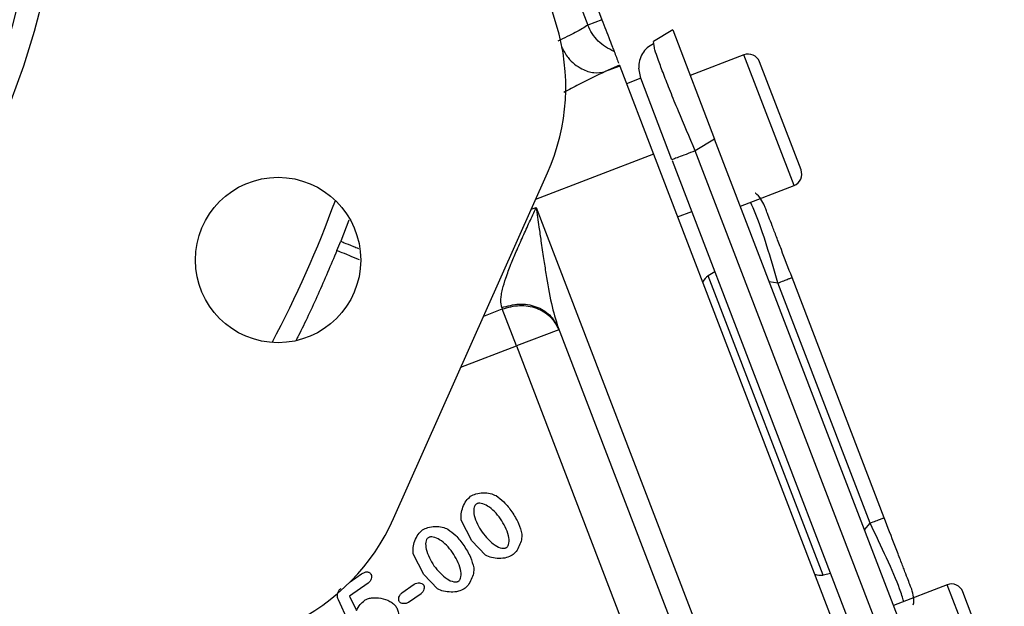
# Model space of a CAD drawing. Header units: inches. Extents: x 0.6 to 16.3, y 0.2 to 11.5.
# Tile 6 of 16: x 5.3 to 7, y 5.1 to 6.1. Entities that reach past the tile are written whole.
import ezdxf

# ---------------------------------------------------------------- set-up
doc = ezdxf.new("R2010")
doc.units = ezdxf.units.IN
doc.header["$MEASUREMENT"] = 0

msp = doc.modelspace()

# ---------------------------------------------------------------- linework, layer by layer
at = {"color": 7, "linetype": 'Continuous', "lineweight": 25}
for p, q in [((6.2409, 6.0762), (5.9155, 7.1444)), ((6.1434, 6.5479), (6.3209, 6.0857)), ((6.1184, 6.5383), (6.2959, 6.0761)), ((6.3209, 6.0857), (6.2959, 6.0761)), ((6.4456, 6.0677), (6.4114, 6.0472)), ((6.4456, 6.0677), (6.5195, 5.8752)), ((6.4128, 6.04), (6.4114, 6.0472)), ((6.571, 6.0237), (6.4764, 5.9874)), ((6.3515, 6.0058), (6.3267, 5.9943)), ((6.3515, 6.0058), (6.3522, 6.0041)), ((6.6717, 5.821), (6.5986, 6.0115)), ((6.3522, 6.0041), (6.3267, 5.9943)), ((6.3522, 6.0041), (6.4118, 5.8487)), ((6.3891, 5.9824), (6.3856, 6.0002)), ((6.3891, 5.9824), (6.3642, 5.9729)), ((6.4442, 5.8389), (6.3891, 5.9824)), ((6.5195, 5.8752), (6.4853, 5.8547)), ((6.8801, 4.9357), (6.5195, 5.8752)), ((6.841, 4.9281), (6.4853, 5.8547)), ((6.4118, 5.8487), (6.7763, 4.8993)), ((6.799, 4.9144), (6.4449, 5.8368)), ((5.9536, 5.2066), (6.2248, 5.8159)), ((6.5648, 5.7571), (6.6594, 5.7934)), ((6.205, 5.755), (6.5599, 4.8305)), ((6.4542, 5.7382), (6.4791, 5.7478)), ((6.5199, 5.6416), (6.5082, 5.6343)), ((6.7105, 5.1072), (6.5082, 5.6343)), ((6.8183, 5.2083), (6.6559, 5.6314)), ((6.7934, 5.1987), (6.631, 5.6218)), ((6.1442, 5.5785), (6.1452, 5.5761)), ((6.1702, 5.5108), (6.1452, 5.5761)), ((6.2449, 5.5395), (6.1702, 5.5108)), ((6.2435, 5.5431), (6.4467, 5.0138)), ((6.1702, 5.5108), (6.3706, 4.9887)), ((6.0917, 5.1674), (6.0729, 5.204)), ((6.1154, 5.1424), (6.0917, 5.1674)), ((6.007, 5.1081), (5.9882, 5.1447)), ((5.8769, 5.095), (5.8971, 5.1091)), ((6.0308, 5.0831), (6.007, 5.1081)), ((6.7241, 5.1097), (6.7105, 5.1072)), ((5.909, 5.0931), (5.876, 5.07)), ((5.9682, 5.0757), (5.9901, 5.0911)), ((6.9294, 5.0901), (6.8348, 5.0538)), ((5.876, 5.07), (5.8879, 5.0446)), ((6.0019, 5.0744), (5.9799, 5.059)), ((7.03, 4.8874), (6.9569, 5.0779)), ((5.8737, 5.026), (5.8562, 5.0634))]:
    msp.add_line(p, q, dxfattribs=at)
at = {"color": 8, "linetype": 'Continuous', "lineweight": 25}
for p, q in [((6.6594, 5.7934), (6.571, 6.0237)), ((6.4118, 5.8487), (6.2039, 5.7689)), ((6.1962, 5.7516), (6.205, 5.755)), ((5.8744, 5.7322), (5.8603, 5.6953)), ((6.6158, 5.6242), (6.631, 5.6218)), ((6.1124, 5.5635), (6.1452, 5.5761)), ((6.0722, 5.4732), (6.1702, 5.5108)), ((6.7838, 5.1867), (6.7934, 5.1987)), ((7.0178, 4.8599), (6.9294, 5.0901))]:
    msp.add_line(p, q, dxfattribs=at)
at = {"color": 7, "linetype": 'Continuous', "lineweight": 25}
for centre, radius in [((3.999, 6.4419), 1.314), ((5.7499, 5.6623), 0.1457)]:
    msp.add_circle(centre, radius, dxfattribs=at)
for centre, radius, start, end in [((3.999, 6.4419), 1.374, 252.2564, 59.7436), ((3.999, 6.4419), 1.334, 252.2935, 59.7065), ((6.5787, 6.0038), 0.0213, 21, 111), ((6.6518, 5.8134), 0.0213, 291, 21), ((3.999, 6.4419), 2.0055, 337.6391, 338.1425), ((6.937, 5.0702), 0.0213, 21, 111)]:
    msp.add_arc(centre, radius, start, end, dxfattribs=at)
at = {"color": 8, "linetype": 'Continuous', "lineweight": 25}
msp.add_arc((3.999, 6.4419), 1.9709, 332.0135, 339.9865, dxfattribs=at)
at = {"color": 7, "linetype": 'Continuous', "lineweight": 25}
for centre, major_axis, ratio, start_param, end_param in [((5.8831, 5.9676), (0.3732, -0.023), 0.998439, 5.926445, 6.639926), ((6.5235, 5.6079), (-0.011, 0.0285), 0.916331, 0.174533, 0.698222), ((5.6122, 5.3591), (0.2668, -0.2619), 0.998439, 5.926445, 6.639926), ((6.7043, 5.1371), (-0.011, 0.0285), 0.916331, 2.44337, 2.96706)]:
    msp.add_ellipse(centre, major_axis=major_axis, ratio=ratio, start_param=start_param, end_param=end_param, dxfattribs=at)
for points, knots in [([(6.2959, 6.0761), (6.2898, 6.0722), (6.2784, 6.0649), (6.2544, 6.0533), (6.2432, 6.0479)], [0, 0, 0, 0, 0.537765, 1, 1, 1, 1]), ([(6.3423, 6.0299), (6.3371, 6.0323), (6.3269, 6.037), (6.3139, 6.0478), (6.303, 6.0608), (6.2983, 6.071), (6.2959, 6.0761)], [0, 0, 0, 0, 0.254383, 0.499996, 0.75016, 1, 1, 1, 1]), ([(6.3209, 6.0857), (6.3232, 6.0796), (6.328, 6.067), (6.3346, 6.05), (6.3397, 6.0365), (6.3414, 6.0321), (6.3423, 6.0299)], [0, 0, 0, 0, 0.243222, 0.5, 0.756778, 1, 1, 1, 1]), ([(6.4114, 6.0431), (6.4076, 6.0409), (6.4, 6.0366), (6.3918, 6.0263), (6.3863, 6.0141), (6.3858, 6.0048), (6.3856, 6.0002)], [0, 0, 0, 0, 0.252652, 0.503903, 0.753133, 1, 1, 1, 1]), ([(6.3423, 6.0299), (6.3436, 6.0264), (6.3462, 6.0195), (6.3493, 6.0116), (6.35, 6.0097), (6.3502, 6.0093)], [0, 0, 0, 0, 0.447459, 0.884488, 1, 1, 1, 1]), ([(6.6075, 5.7575), (6.6055, 5.7616), (6.6014, 5.7699), (6.5952, 5.7774), (6.5912, 5.7799), (6.5911, 5.7799)], [0, 0, 0, 0, 0.4972, 0.994399, 1, 1, 1, 1]), ([(6.1442, 5.5785), (6.1433, 5.5827), (6.142, 5.5891), (6.1434, 5.6007), (6.1461, 5.6134), (6.1516, 5.6314), (6.1599, 5.6538), (6.1701, 5.6783), (6.1812, 5.7033), (6.1931, 5.7293), (6.201, 5.7464), (6.205, 5.755)], [0, 0, 0, 0, 0.107136, 0.166317, 0.230145, 0.344696, 0.477264, 0.596609, 0.735994, 0.867705, 1, 1, 1, 1]), ([(6.205, 5.755), (6.2066, 5.7434), (6.2093, 5.7237), (6.2136, 5.6936), (6.2176, 5.6662), (6.2235, 5.6293), (6.2304, 5.587), (6.2394, 5.557), (6.2435, 5.5431)], [0, 0, 0, 0, 0.15858, 0.2704837, 0.4131271, 0.5351054, 0.7846465, 1, 1, 1, 1]), ([(6.6559, 5.6314), (6.6495, 5.6481), (6.6398, 5.6734), (6.6283, 5.7034), (6.6208, 5.7229), (6.6148, 5.7385), (6.609, 5.7537), (6.6081, 5.756), (6.6075, 5.7575)], [0, 0, 0, 0, 0.250062, 0.37621, 0.5, 0.623853, 0.749938, 1, 1, 1, 1]), ([(6.0729, 5.204), (6.0726, 5.2077), (6.072, 5.2155), (6.0756, 5.2271), (6.0807, 5.2381), (6.0864, 5.2435), (6.0891, 5.246)], [0, 0, 0, 0, 0.233996, 0.499939, 0.765931, 1, 1, 1, 1]), ([(6.0891, 5.246), (6.0923, 5.2476), (6.0992, 5.2511), (6.1113, 5.2523), (6.1235, 5.2517), (6.1308, 5.2486), (6.1341, 5.2472)], [0, 0, 0, 0, 0.22471, 0.497352, 0.771324, 1, 1, 1, 1]), ([(6.1341, 5.2472), (6.1388, 5.2437), (6.1497, 5.2357), (6.1576, 5.2247), (6.1621, 5.2185)], [0, 0, 0, 0, 0.435422, 1, 1, 1, 1]), ([(6.0992, 5.2321), (6.0987, 5.2316), (6.0976, 5.2307), (6.0959, 5.2282), (6.0942, 5.222), (6.0962, 5.2052), (6.1038, 5.1922), (6.1094, 5.1828)], [0, 0, 0, 0, 0.03813, 0.077594, 0.167568, 0.394077, 1, 1, 1, 1]), ([(6.1421, 5.2065), (6.1387, 5.2108), (6.1321, 5.2193), (6.1206, 5.2287), (6.1104, 5.2336), (6.1039, 5.2339), (6.101, 5.2331), (6.0998, 5.2324), (6.0992, 5.2321)], [0, 0, 0, 0, 0.307114, 0.600658, 0.833127, 0.922874, 0.962224, 1, 1, 1, 1]), ([(6.1621, 5.2185), (6.1663, 5.2119), (6.1741, 5.1996), (6.178, 5.1857), (6.1798, 5.1793)], [0, 0, 0, 0, 0.542001, 1, 1, 1, 1]), ([(6.8668, 5.0821), (6.8662, 5.0836), (6.8653, 5.0859), (6.8595, 5.1011), (6.8535, 5.1167), (6.846, 5.1362), (6.8345, 5.1663), (6.8248, 5.1915), (6.8183, 5.2083)], [0, 0, 0, 0, 0.250062, 0.37621, 0.5, 0.623853, 0.749938, 1, 1, 1, 1]), ([(6.0044, 5.1867), (6.0076, 5.1883), (6.0145, 5.1918), (6.0266, 5.193), (6.0388, 5.1924), (6.0461, 5.1893), (6.0494, 5.1879)], [0, 0, 0, 0, 0.22471, 0.497352, 0.771324, 1, 1, 1, 1]), ([(6.1528, 5.1559), (6.1533, 5.1564), (6.1543, 5.1572), (6.156, 5.1598), (6.1579, 5.1662), (6.1558, 5.1836), (6.1478, 5.1969), (6.1421, 5.2065)], [0, 0, 0, 0, 0.036391, 0.075087, 0.163772, 0.39634, 1, 1, 1, 1]), ([(5.9882, 5.1447), (5.9879, 5.1484), (5.9873, 5.1562), (5.9909, 5.1678), (5.996, 5.1788), (6.0018, 5.1842), (6.0044, 5.1867)], [0, 0, 0, 0, 0.233996, 0.499939, 0.765931, 1, 1, 1, 1]), ([(6.0145, 5.1728), (6.014, 5.1723), (6.0129, 5.1715), (6.0112, 5.1689), (6.0095, 5.1627), (6.0115, 5.1459), (6.0191, 5.1329), (6.0247, 5.1235)], [0, 0, 0, 0, 0.03813, 0.077594, 0.167568, 0.394077, 1, 1, 1, 1]), ([(6.0574, 5.1472), (6.054, 5.1515), (6.0474, 5.16), (6.0359, 5.1694), (6.0257, 5.1743), (6.0192, 5.1746), (6.0163, 5.1738), (6.0151, 5.1731), (6.0145, 5.1728)], [0, 0, 0, 0, 0.307114, 0.600658, 0.833127, 0.922874, 0.962224, 1, 1, 1, 1]), ([(6.0494, 5.1879), (6.0541, 5.1844), (6.065, 5.1764), (6.0729, 5.1654), (6.0774, 5.1592)], [0, 0, 0, 0, 0.4354221, 1, 1, 1, 1]), ([(6.1094, 5.1828), (6.1164, 5.1742), (6.1261, 5.1623), (6.1416, 5.1547), (6.1482, 5.1543), (6.151, 5.1549), (6.1522, 5.1556), (6.1528, 5.1559)], [0, 0, 0, 0, 0.60548, 0.838248, 0.926216, 0.964377, 1, 1, 1, 1]), ([(6.1798, 5.1793), (6.1797, 5.176), (6.1793, 5.1689), (6.1753, 5.1587), (6.1703, 5.149), (6.1651, 5.1442), (6.1628, 5.142)], [0, 0, 0, 0, 0.233107, 0.503654, 0.772311, 1, 1, 1, 1]), ([(6.0774, 5.1592), (6.0816, 5.1526), (6.0894, 5.1403), (6.0933, 5.1264), (6.0951, 5.12)], [0, 0, 0, 0, 0.5420009, 1, 1, 1, 1]), ([(6.0681, 5.0966), (6.0686, 5.0971), (6.0697, 5.098), (6.0713, 5.1005), (6.0732, 5.1069), (6.0711, 5.1243), (6.0631, 5.1376), (6.0574, 5.1472)], [0, 0, 0, 0, 0.036391, 0.075087, 0.163772, 0.39634, 1, 1, 1, 1]), ([(6.1628, 5.142), (6.1594, 5.1404), (6.1521, 5.1369), (6.1394, 5.1363), (6.1266, 5.1372), (6.119, 5.1408), (6.1154, 5.1424)], [0, 0, 0, 0, 0.224279, 0.491579, 0.763289, 1, 1, 1, 1]), ([(6.0247, 5.1235), (6.0317, 5.1149), (6.0414, 5.103), (6.0569, 5.0954), (6.0635, 5.095), (6.0664, 5.0956), (6.0675, 5.0963), (6.0681, 5.0966)], [0, 0, 0, 0, 0.60548, 0.838248, 0.926216, 0.964377, 1, 1, 1, 1]), ([(6.0951, 5.12), (6.095, 5.1167), (6.0947, 5.1096), (6.0906, 5.0994), (6.0856, 5.0897), (6.0805, 5.0849), (6.0781, 5.0827)], [0, 0, 0, 0, 0.233107, 0.503654, 0.772311, 1, 1, 1, 1]), ([(5.8971, 5.1091), (5.8988, 5.1102), (5.9011, 5.1117), (5.9045, 5.1127), (5.9067, 5.1129), (5.9088, 5.1125), (5.9107, 5.1117), (5.9124, 5.1103), (5.9133, 5.1091), (5.9138, 5.1085)], [0, 0, 0, 0, 0.307073, 0.434042, 0.548193, 0.65516, 0.761725, 0.874739, 1, 1, 1, 1]), ([(5.9138, 5.1085), (5.9141, 5.108), (5.9147, 5.1069), (5.915, 5.1042), (5.9144, 5.1006), (5.9125, 5.0963), (5.9102, 5.0942), (5.909, 5.0931)], [0, 0, 0, 0, 0.0982087, 0.207926, 0.4558478, 0.7273576, 1, 1, 1, 1]), ([(5.9901, 5.0911), (5.9915, 5.0919), (5.9943, 5.0933), (5.999, 5.0935), (6.0026, 5.0926), (6.005, 5.0913), (6.0058, 5.0904), (6.0062, 5.0899)], [0, 0, 0, 0, 0.269903, 0.539, 0.788044, 0.900557, 1, 1, 1, 1]), ([(6.0062, 5.0899), (6.0065, 5.0894), (6.0071, 5.0883), (6.0075, 5.0856), (6.0071, 5.082), (6.0054, 5.0776), (6.003, 5.0755), (6.0019, 5.0744)], [0, 0, 0, 0, 0.100484, 0.211546, 0.45947, 0.728057, 1, 1, 1, 1]), ([(5.8562, 5.0634), (5.8556, 5.0652), (5.8543, 5.0687), (5.8546, 5.0744), (5.8562, 5.0788), (5.8583, 5.0818), (5.8597, 5.0829), (5.8604, 5.0834)], [0, 0, 0, 0, 0.253808, 0.507422, 0.755377, 0.879425, 1, 1, 1, 1]), ([(5.9638, 5.0602), (5.9635, 5.0607), (5.9629, 5.0618), (5.9625, 5.0645), (5.9629, 5.0682), (5.9647, 5.0725), (5.967, 5.0747), (5.9682, 5.0757)], [0, 0, 0, 0, 0.100527, 0.212019, 0.461042, 0.730119, 1, 1, 1, 1]), ([(6.0781, 5.0827), (6.0748, 5.0811), (6.0674, 5.0776), (6.0547, 5.077), (6.0419, 5.0779), (6.0343, 5.0815), (6.0308, 5.0831)], [0, 0, 0, 0, 0.2242788, 0.4915793, 0.7632888, 1, 1, 1, 1]), ([(6.8696, 5.0545), (6.8696, 5.0546), (6.871, 5.0591), (6.8705, 5.0688), (6.868, 5.0777), (6.8668, 5.0821)], [0, 0, 0, 0, 0.005601, 0.5028, 1, 1, 1, 1]), ([(5.8879, 5.0446), (5.8899, 5.0483), (5.8936, 5.0552), (5.8996, 5.0603), (5.9023, 5.0626)], [0, 0, 0, 0, 0.537336, 1, 1, 1, 1]), ([(5.9023, 5.0626), (5.9041, 5.0636), (5.908, 5.0657), (5.9178, 5.0677), (5.9315, 5.0674), (5.9444, 5.0627), (5.9531, 5.0572), (5.9561, 5.0537), (5.9574, 5.0522)], [0, 0, 0, 0, 0.098686, 0.219599, 0.494009, 0.772099, 0.896976, 1, 1, 1, 1]), ([(5.9574, 5.0522), (5.9585, 5.0502), (5.961, 5.0458), (5.9633, 5.0348), (5.9628, 5.0195), (5.9579, 5.0048), (5.9517, 4.9949), (5.9476, 4.9914), (5.9457, 4.9897)], [0, 0, 0, 0, 0.100372, 0.219219, 0.489653, 0.76541, 0.890751, 1, 1, 1, 1]), ([(5.9799, 5.059), (5.9785, 5.0583), (5.9757, 5.0569), (5.971, 5.0567), (5.9674, 5.0575), (5.965, 5.0588), (5.9642, 5.0598), (5.9638, 5.0602)], [0, 0, 0, 0, 0.2657637, 0.5358382, 0.7870946, 0.9004587, 1, 1, 1, 1])]:
    msp.add_open_spline(points, degree=3, knots=knots, dxfattribs=at)
at = {"color": 8, "linetype": 'Continuous', "lineweight": 25}
for points, knots in [([(6.4853, 5.8547), (6.4751, 5.8786), (6.4593, 5.9155), (6.4412, 5.9598), (6.4293, 5.9902), (6.4202, 6.0147), (6.4133, 6.0345), (6.413, 6.0382), (6.4128, 6.04)], [0, 0, 0, 0, 0.272033, 0.419982, 0.56575, 0.711521, 0.859466, 1, 1, 1, 1]), ([(6.2498, 6.0372), (6.2533, 6.0308), (6.2622, 6.0144), (6.2835, 5.9987), (6.3069, 5.9906), (6.3201, 5.9931), (6.3267, 5.9943)], [0, 0, 0, 0, 0.196626, 0.508494, 0.754246, 1, 1, 1, 1]), ([(6.3267, 5.9943), (6.3115, 5.9872), (6.2881, 5.9761), (6.2624, 5.9623), (6.2534, 5.9574)], [0, 0, 0, 0, 0.651175, 1, 1, 1, 1]), ([(6.631, 5.6218), (6.6246, 5.6439), (6.6116, 5.6884), (6.5939, 5.7401), (6.5858, 5.7575), (6.5828, 5.764)], [0, 0, 0, 0, 0.380637, 0.76891, 1, 1, 1, 1]), ([(5.8603, 5.6953), (5.8618, 5.6947), (5.8647, 5.6935), (5.8774, 5.6884), (5.8885, 5.6839), (5.8915, 5.6828)], [0, 0, 0, 0, 0.423785, 0.84757, 1, 1, 1, 1]), ([(5.8537, 5.6789), (5.8428, 5.6533), (5.8209, 5.6019), (5.7959, 5.5485), (5.7832, 5.5238), (5.7818, 5.5211)], [0, 0, 0, 0, 0.4707219, 0.9431738, 1, 1, 1, 1]), ([(5.8932, 5.6627), (5.8873, 5.6651), (5.8731, 5.671), (5.8579, 5.6772), (5.8551, 5.6784), (5.8537, 5.6789)], [0, 0, 0, 0, 0.264168, 0.632084, 1, 1, 1, 1]), ([(6.8528, 5.0607), (6.8507, 5.0676), (6.8451, 5.0859), (6.8236, 5.1362), (6.8034, 5.178), (6.7934, 5.1987)], [0, 0, 0, 0, 0.23109, 0.619363, 1, 1, 1, 1])]:
    msp.add_open_spline(points, degree=3, knots=knots, dxfattribs=at)
at = {"color": 7, "linetype": 'Continuous', "lineweight": 25}
for points in [[(6.4853, 5.8547), (6.4797, 5.8525), (6.4685, 5.8482), (6.4551, 5.8431), (6.4459, 5.8396), (6.4447, 5.8391), (6.4442, 5.8389)], [(6.631, 5.6218), (6.6346, 5.6232), (6.6418, 5.626), (6.6497, 5.629), (6.6549, 5.631), (6.6556, 5.6312), (6.6559, 5.6314)], [(6.1442, 5.5785), (6.1544, 5.5813), (6.1747, 5.5869), (6.2051, 5.5815), (6.2305, 5.567), (6.2392, 5.551), (6.2435, 5.5431)], [(6.1452, 5.5761), (6.1553, 5.5788), (6.1756, 5.5844), (6.2061, 5.5788), (6.2317, 5.5638), (6.2405, 5.5476), (6.2449, 5.5395)], [(6.7934, 5.1987), (6.7971, 5.2001), (6.8043, 5.2028), (6.8121, 5.2059), (6.8174, 5.2079), (6.818, 5.2081), (6.8183, 5.2083)]]:
    msp.add_open_spline(points, degree=3, dxfattribs=at)

doc.saveas('drawing.dxf')
